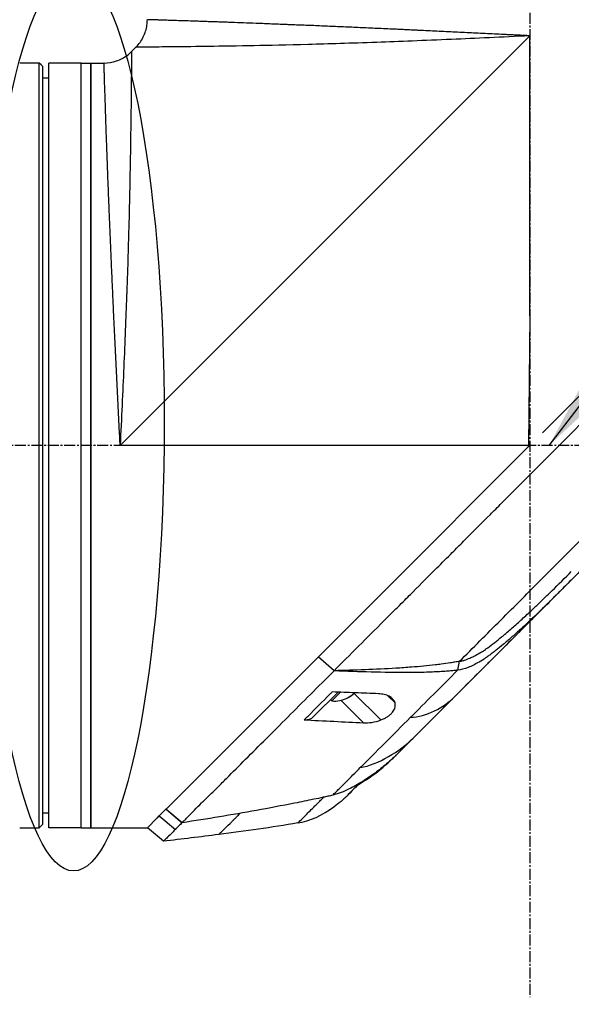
# Model space of a CAD drawing. Header units: millimetres. Extents: x 0 to 4378, y 0 to 2376.
# Tile 153 of 236: x 1565 to 1650, y 1183 to 1335. Entities that reach past the tile are written whole.
import ezdxf

# ---------------------------------------------------------------- set-up
doc = ezdxf.new("R2010")
doc.units = ezdxf.units.MM
doc.header["$LTSCALE"] = 0.2
doc.linetypes.add('CENTER2', pattern=[1.125, 0.75, -0.125, 0.125, -0.125])
doc.layers.add('02_Center Line', color=1, linetype='CENTER2')
doc.layers.add('13_After Rev.Num.', color=6, linetype='Continuous')
doc.styles.add('Rainbow-5.0 Style', font='malgunsl.ttf')
doc.dimstyles.new('Rainbow-5.0 Style', dxfattribs={"dimtxt": 4, "dimasz": 2.5, "dimexe": 1, "dimexo": 1, "dimgap": 1, "dimtad": 1, "dimdsep": 46, "dimtxsty": 'Rainbow-5.0 Style', "dimcen": 0, "dimclrd": 251, "dimclre": 251, "dimclrt": 7, "dimazin": 3, "dimtp": 0.1, "dimtm": 0.1, "dimtfac": 0.61, "dimtmove": 0, "dimatfit": 3, "dimfxl": 1, "dimlwd": -1, "dimlwe": -1, "dimarcsym": 1})

# ---------------------------------------------------------------- blocks, each defined once
blk = doc.blocks.new('A$C44151a85')
for p, q in [((-102.3, 609.7), (-39.1, 672.9)), ((-42.18, 672.75), (-42.18, 672.75)), ((-40.6, 672.83), (-40.6, 672.83)), ((-39.1, 629.7), (-39.1, 672.9)), ((-100.54, 670.46), (-99.86, 671.14)), ((-114.8, 668.7), (-117.3, 668.7)), ((-114.5, 668.4), (-114.8, 668.7)), ((-114.8, 550.7), (-114.8, 668.7)), ((-113.3, 550.7), (-113.3, 668.7)), ((-108.3, 668.7), (-113.3, 668.7)), ((-108.3, 550.7), (-108.3, 668.7)), ((-108.3, 550.7), (-108.3, 668.7)), ((-108.3, 668.7), (-106.8, 668.7)), ((-106.8, 668.7), (-106.8, 550.7)), ((-106.8, 668.7), (-104.79, 668.7)), ((-106.8, 550.7), (-106.8, 668.7)), ((-114.5, 668.4), (-114.5, 668.4)), ((-114.3, 668.2), (-114.5, 668.4)), ((-114.3, 668.2), (-114.3, 551.2)), ((-114.3, 666.4), (-113.3, 666.41)), ((-37.14, 611.66), (-6.5, 642.3)), ((-39.1, 629.7), (-39.27, 609.7)), ((-39.27, 609.7), (-102.3, 609.7)), ((-61.77, 587.03), (-39.28, 609.52)), ((-39.28, 609.52), (-39.1, 609.7)), ((-39.28, 609.53), (-39.1, 609.7)), ((-39.28, 609.53), (-39.27, 609.7)), ((-39.28, 609.52), (-39.28, 609.53)), ((-25.52, 596.11), (-59.72, 561.9)), ((-69.09, 579.71), (-61.77, 587.03)), ((-88.51, 560.29), (-69.09, 579.71)), ((-69.29, 574.92), (-71.72, 577.08)), ((-71.71, 577.09), (-69.28, 574.94)), ((-50.21, 575.02), (-49.93, 576.39)), ((-69.29, 574.92), (-69.28, 574.94)), ((-68.59, 575.64), (-68.59, 575.64)), ((-72.45, 567.87), (-68.68, 571.63)), ((-69.61, 570.28), (-68.27, 571.62)), ((-66.36, 571.33), (-66.35, 571.32)), ((-66.27, 571.54), (-62.07, 567.34)), ((-69.82, 570.49), (-69.61, 570.28)), ((-68.23, 570.38), (-64.75, 566.9)), ((-60.99, 571.09), (-59.88, 569.98)), ((-60.98, 560.7), (-61.01, 560.72)), ((-59.72, 561.9), (-59.72, 561.9)), ((-95.22, 553.58), (-88.51, 560.29)), ((-89.53, 554.73), (-89.53, 554.73)), ((-67.38, 555.53), (-67.38, 555.53)), ((-114.3, 553), (-113.3, 552.99)), ((-96.27, 552.53), (-95.23, 553.57)), ((-95.22, 553.58), (-95.23, 553.57)), ((-92.72, 551.49), (-95.23, 553.57)), ((-95.22, 553.58), (-92.71, 551.48)), ((-98.1, 550.7), (-96.62, 552.18)), ((-96.61, 552.19), (-96.27, 552.53)), ((-96.27, 552.53), (-93.78, 550.46)), ((-92.72, 551.49), (-92.72, 551.49)), ((-117.3, 550.7), (-114.8, 550.7)), ((-114.8, 550.7), (-114.5, 551)), ((-114.3, 551.2), (-114.5, 551)), ((-114.5, 551), (-114.5, 551)), ((-108.3, 550.7), (-113.3, 550.7)), ((-108.3, 550.7), (-106.8, 550.7)), ((-106.8, 550.7), (-98.1, 550.7)), ((-95.61, 548.63), (-98.1, 550.7))]:
    blk.add_line(p, q)
blk.add_arc((-69.24, 574.78), 4.52, 265.2393, 296.1148)
for centre, major_axis, ratio, start_param, end_param in [((-35.09, 611.38), (-2.1, 2.14), 0.047046, 2.123062, 2.123097), ((-16, 605.61), (62.48, 62.48), 0.000096, 1.878261, 1.948843), ((-20.21, 605), (60.21, 60.19), 0.000118, 2.092388, 2.238245), ((-69.27, 574.75), (3.19, -3.19), 0.991218, 5.966233, 6.202632), ((-69.2, 574.82), (3.19, -3.19), 0.991218, 5.955485, 6.202632), ((-69.49, 574.53), (3.19, -3.19), 0.132241, 0.080554, 0.242522), ((-70.25, 573.77), (3.03, -3.03), 0.132241, 6.237978, 6.367971), ((-74.57, 570), (2.12, -2.13), 0.723628, 5.609776, 6.285676), ((222.52, 844.18), (290.94, 290.97), 0.00001, 3.386633, 3.421381), ((-73.95, 581.13), (10.42, 25.63), 0.82656, 4.179952, 4.245343)]:
    blk.add_ellipse(centre, major_axis=major_axis, ratio=ratio, start_param=start_param, end_param=end_param)
for points, knots in [([(-99.86, 671.14), (-99.4, 671.6), (-99.01, 672.14), (-98.44, 673.29), (-98.25, 673.92), (-98.12, 674.83), (-98.1, 675.11), (-98.1, 675.39)], [0, 0, 0, 0, 0.1945418, 0.1945418, 0.385603, 0.385603, 0.4694914, 0.4694914, 0.4694914, 0.4694914]), ([(-39.1, 672.9), (-39.11, 672.9), (-39.14, 672.9), (-39.21, 672.91), (-39.31, 672.91), (-39.46, 672.92), (-39.65, 672.93), (-39.89, 672.94), (-40.19, 672.95), (-40.68, 672.98), (-41.28, 673.01), (-42.01, 673.04), (-42.73, 673.08), (-43.69, 673.13), (-44.89, 673.19), (-46.32, 673.26), (-47.75, 673.33), (-49.17, 673.4), (-51.06, 673.49), (-52.94, 673.58), (-54.8, 673.67), (-55.96, 673.72), (-56.88, 673.77), (-57.57, 673.8), (-58.26, 673.83), (-58.95, 673.87), (-59.64, 673.9), (-60.55, 673.94), (-61.67, 673.99), (-63, 674.05), (-64.75, 674.13), (-66.9, 674.22), (-68.98, 674.31), (-70.62, 674.38), (-71.83, 674.44), (-73.02, 674.49), (-74.2, 674.53), (-75.17, 674.57), (-75.93, 674.6), (-76.69, 674.63), (-77.62, 674.67), (-78.7, 674.71), (-79.76, 674.75), (-81.14, 674.81), (-82.8, 674.87), (-84.37, 674.93), (-85.57, 674.97), (-86.45, 675), (-87.3, 675.03), (-88.12, 675.06), (-88.78, 675.08), (-89.3, 675.1), (-89.81, 675.12), (-90.42, 675.14), (-91.35, 675.17), (-92.44, 675.21), (-93.61, 675.24), (-94.65, 675.28), (-95.41, 675.3), (-95.95, 675.32), (-96.26, 675.33), (-96.49, 675.34), (-96.65, 675.34), (-96.81, 675.35), (-97.01, 675.35), (-97.23, 675.36), (-97.54, 675.37), (-97.78, 675.38), (-97.94, 675.38), (-98.03, 675.38), (-98.08, 675.38), (-98.1, 675.39), (-98.1, 675.39), (-98.1, 675.39), (-98.1, 675.39)], [-0.0000644, -0.0000644, -0.0000644, -0.0000644, -0.0000148, 0.0000348, 0.000134, 0.0003324, 0.0005308, 0.0007292, 0.001126, 0.0015228, 0.0023163, 0.0031099, 0.0039035, 0.0046971, 0.0062842, 0.0078714, 0.0094585, 0.0110457, 0.0126328, 0.0158071, 0.0173942, 0.0189814, 0.019775, 0.0205685, 0.0213621, 0.0221557, 0.0229493, 0.0237428, 0.02533, 0.0269171, 0.0285043, 0.0316786, 0.0348529, 0.03644, 0.0380272, 0.0396143, 0.0412015, 0.0427886, 0.0435822, 0.0443758, 0.0459629, 0.04755, 0.0491372, 0.0507243, 0.0538986, 0.0570729, 0.0586601, 0.0602472, 0.0618344, 0.0634215, 0.0650087, 0.0658022, 0.0665958, 0.068183, 0.0697701, 0.0729444, 0.0761187, 0.079293, 0.0824673, 0.0840544, 0.0856416, 0.0864352, 0.0872287, 0.0880223, 0.0888159, 0.090403, 0.0919902, 0.0951645, 0.0967516, 0.0983388, 0.0999259, 0.1007195, 0.1015131, 0.1015159, 0.1015159, 0.1015159, 0.1015159]), ([(-39.1, 672.9), (-43.37, 672.69), (-47.41, 672.51), (-51.17, 672.34), (-55.38, 672.16), (-59.23, 672.01), (-62.69, 671.89), (-66.71, 671.74), (-70.2, 671.64), (-73.22, 671.56), (-76.57, 671.47), (-79.33, 671.41), (-81.61, 671.37), (-81.87, 671.37), (-82.12, 671.36), (-82.36, 671.36), (-85.21, 671.3), (-87.47, 671.27), (-89.29, 671.25), (-89.47, 671.25), (-89.64, 671.24), (-89.82, 671.24), (-92.04, 671.21), (-93.74, 671.19), (-95.06, 671.18), (-95.15, 671.18), (-95.24, 671.18), (-95.33, 671.18), (-95.99, 671.17), (-96.59, 671.17), (-97.13, 671.16), (-97.48, 671.16), (-98.07, 671.16), (-98.64, 671.15), (-98.67, 671.15), (-98.69, 671.15), (-98.72, 671.15), (-99.19, 671.15), (-99.42, 671.15), (-99.55, 671.14), (-99.77, 671.14), (-99.86, 671.14), (-99.86, 671.14), (-99.86, 671.14), (-99.86, 671.14), (-99.86, 671.14)], [0, 0, 0, 0, 0.0513847, 0.0513847, 0.0513847, 0.1089687, 0.1089687, 0.1089687, 0.1757473, 0.1757473, 0.1757473, 0.25, 0.25, 0.25, 0.2549863, 0.2549863, 0.2549863, 0.3125, 0.3125, 0.3125, 0.3170092, 0.3170092, 0.3170092, 0.375, 0.375, 0.375, 0.3786541, 0.3786541, 0.3786541, 0.40625, 0.40625, 0.40625, 0.4375, 0.4375, 0.4375, 0.4390424, 0.4390424, 0.4390424, 0.46875, 0.46875, 0.46875, 0.5, 0.5, 0.5, 0.5000148, 0.5000148, 0.5000148, 0.5000148]), ([(-104.79, 668.7), (-104.14, 668.7), (-103.48, 668.81), (-102.26, 669.22), (-101.68, 669.52), (-100.95, 670.08), (-100.74, 670.26), (-100.54, 670.46)], [0, 0, 0, 0, 0.1945418, 0.1945418, 0.385603, 0.385603, 0.4694914, 0.4694914, 0.4694914, 0.4694914]), ([(-100.54, 670.46), (-100.54, 670.46), (-100.54, 670.37), (-100.54, 670.16), (-100.55, 670.02), (-100.55, 669.79), (-100.55, 669.32), (-100.55, 669.3), (-100.55, 669.28), (-100.55, 669.27), (-100.56, 668.69), (-100.56, 668.1), (-100.56, 667.79), (-100.57, 667.23), (-100.57, 666.61), (-100.58, 665.93), (-100.58, 665.87), (-100.58, 665.81), (-100.58, 665.76), (-100.59, 664.42), (-100.61, 662.68), (-100.64, 660.42), (-100.64, 660.3), (-100.64, 660.18), (-100.65, 660.06), (-100.67, 658.22), (-100.7, 655.9), (-100.76, 652.96), (-100.76, 652.8), (-100.76, 652.63), (-100.77, 652.46), (-100.81, 650.15), (-100.87, 647.32), (-100.96, 643.82), (-101.03, 640.82), (-101.14, 637.32), (-101.28, 633.3), (-101.29, 633.1), (-101.3, 632.91), (-101.3, 632.71), (-101.42, 629.37), (-101.57, 625.72), (-101.74, 621.77), (-101.9, 617.99), (-102.09, 613.94), (-102.3, 609.7)], [0.5000431, 0.5000431, 0.5000431, 0.5000431, 0.53125, 0.53125, 0.53125, 0.5614637, 0.5614637, 0.5614637, 0.5625, 0.5625, 0.5625, 0.59375, 0.59375, 0.59375, 0.6225557, 0.6225557, 0.6225557, 0.625, 0.625, 0.625, 0.6844623, 0.6844623, 0.6844623, 0.6875, 0.6875, 0.6875, 0.7466289, 0.7466289, 0.7466289, 0.75, 0.75, 0.75, 0.8157706, 0.8157706, 0.8157706, 0.8722986, 0.8722986, 0.8722986, 0.875, 0.875, 0.875, 0.9388377, 0.9388377, 0.9388377, 1, 1, 1, 1]), ([(-117.3, 668.7), (-117.36, 668.7), (-117.41, 668.7), (-117.47, 668.7), (-117.52, 668.7), (-117.57, 668.7), (-117.61, 668.7), (-117.66, 668.7), (-117.69, 668.7), (-117.72, 668.7), (-117.75, 668.7), (-117.78, 668.7), (-117.79, 668.7), (-117.8, 668.7), (-117.8, 668.7), (-117.8, 668.7), (-117.8, 668.7), (-117.8, 668.7), (-117.8, 668.7)], [0, 0, 0, 0, 0.1074676, 0.1074676, 0.1074676, 0.2149351, 0.2149351, 0.2149351, 0.3224051, 0.3224051, 0.3224051, 0.4298767, 0.4298767, 0.4298767, 0.5, 0.5, 0.5, 0.5001155, 0.5001155, 0.5001155, 0.5001155]), ([(-102.3, 609.7), (-102.31, 609.82), (-102.31, 609.94), (-102.32, 610.06), (-102.32, 610.19), (-102.33, 610.31), (-102.34, 610.43), (-102.35, 610.67), (-102.36, 610.91), (-102.37, 611.16), (-102.39, 611.64), (-102.42, 612.12), (-102.44, 612.61), (-102.47, 613.09), (-102.49, 613.57), (-102.51, 614.05), (-102.54, 614.53), (-102.56, 615.01), (-102.59, 615.49), (-102.63, 616.45), (-102.68, 617.4), (-102.73, 618.35), (-102.78, 619.3), (-102.82, 620.24), (-102.87, 621.19), (-102.91, 622.13), (-102.96, 623.06), (-103, 624), (-103.05, 624.93), (-103.09, 625.86), (-103.14, 626.79), (-103.16, 627.25), (-103.18, 627.71), (-103.2, 628.17), (-103.22, 628.63), (-103.24, 629.09), (-103.27, 629.55), (-103.31, 630.47), (-103.35, 631.37), (-103.39, 632.26), (-103.43, 633.16), (-103.47, 634.04), (-103.51, 634.91), (-103.55, 635.78), (-103.59, 636.64), (-103.62, 637.48), (-103.66, 638.33), (-103.7, 639.16), (-103.73, 639.99), (-103.77, 640.81), (-103.8, 641.63), (-103.84, 642.43), (-103.87, 643.23), (-103.9, 644.02), (-103.93, 644.8), (-103.95, 645.19), (-103.96, 645.57), (-103.98, 645.95), (-104, 646.34), (-104.01, 646.72), (-104.03, 647.09), (-104.06, 647.85), (-104.08, 648.58), (-104.11, 649.3), (-104.14, 650.01), (-104.17, 650.71), (-104.19, 651.39), (-104.22, 652.07), (-104.24, 652.74), (-104.27, 653.38), (-104.29, 654.03), (-104.31, 654.65), (-104.34, 655.26), (-104.36, 655.88), (-104.38, 656.47), (-104.4, 657.04), (-104.42, 657.62), (-104.44, 658.18), (-104.46, 658.72), (-104.47, 658.99), (-104.48, 659.25), (-104.49, 659.51), (-104.5, 659.77), (-104.5, 660.03), (-104.51, 660.28), (-104.53, 660.78), (-104.55, 661.26), (-104.56, 661.71), (-104.58, 662.17), (-104.59, 662.6), (-104.6, 663.01), (-104.62, 663.43), (-104.63, 663.82), (-104.64, 664.18), (-104.65, 664.55), (-104.67, 664.9), (-104.68, 665.22), (-104.69, 665.55), (-104.7, 665.85), (-104.71, 666.13), (-104.71, 666.42), (-104.72, 666.68), (-104.73, 666.91), (-104.74, 667.15), (-104.74, 667.36), (-104.75, 667.56), (-104.76, 667.75), (-104.76, 667.91), (-104.77, 668.06), (-104.77, 668.2), (-104.77, 668.32), (-104.78, 668.41), (-104.78, 668.51), (-104.78, 668.58), (-104.78, 668.63), (-104.78, 668.65), (-104.78, 668.67), (-104.78, 668.68), (-104.79, 668.69), (-104.79, 668.7), (-104.79, 668.7), (-104.79, 668.7), (-104.79, 668.7), (-104.79, 668.7)], [-0.00006369, -0.00006369, -0.00006369, -0.00006369, 0.00029651, 0.00029651, 0.00029651, 0.00065671, 0.00065671, 0.00065671, 0.00137712, 0.00137712, 0.00137712, 0.00281792, 0.00281792, 0.00281792, 0.00425873, 0.00425873, 0.00425873, 0.00569954, 0.00569954, 0.00569954, 0.00858115, 0.00858115, 0.00858115, 0.01146277, 0.01146277, 0.01146277, 0.01434438, 0.01434438, 0.01434438, 0.017226, 0.017226, 0.017226, 0.0186668, 0.0186668, 0.0186668, 0.02010761, 0.02010761, 0.02010761, 0.02298922, 0.02298922, 0.02298922, 0.02587084, 0.02587084, 0.02587084, 0.02875245, 0.02875245, 0.02875245, 0.03163407, 0.03163407, 0.03163407, 0.03451568, 0.03451568, 0.03451568, 0.0373973, 0.0373973, 0.0373973, 0.0388381, 0.0388381, 0.0388381, 0.04027891, 0.04027891, 0.04027891, 0.04316053, 0.04316053, 0.04316053, 0.04604214, 0.04604214, 0.04604214, 0.04892569, 0.04892569, 0.04892569, 0.05180537, 0.05180537, 0.05180537, 0.05468698, 0.05468698, 0.05468698, 0.0575686, 0.0575686, 0.0575686, 0.0590094, 0.0590094, 0.0590094, 0.06045021, 0.06045021, 0.06045021, 0.06333183, 0.06333183, 0.06333183, 0.06621344, 0.06621344, 0.06621344, 0.06909505, 0.06909505, 0.06909505, 0.07197667, 0.07197667, 0.07197667, 0.07485819, 0.07485819, 0.07485819, 0.0777399, 0.0777399, 0.0777399, 0.08062151, 0.08062151, 0.08062151, 0.08350313, 0.08350313, 0.08350313, 0.08638474, 0.08638474, 0.08638474, 0.08926636, 0.08926636, 0.08926636, 0.09070485, 0.09070485, 0.09070485, 0.09214797, 0.09214797, 0.09214797, 0.09214861, 0.09214861, 0.09214861, 0.09214861]), ([(-69.28, 574.94), (-68.12, 576.11), (-66.84, 577.39), (-65.45, 578.78), (-64.33, 579.91), (-63.02, 581.21), (-61.51, 582.72), (-61.33, 582.9), (-60.95, 583.28), (-60.36, 583.87), (-60.11, 584.11), (-59.83, 584.4), (-59.51, 584.71), (-58.69, 585.54), (-58.01, 586.21), (-57.5, 586.72), (-56.43, 587.78), (-55.08, 589.14), (-53.43, 590.79), (-52.63, 591.59), (-51.83, 592.39), (-51.04, 593.18), (-50.46, 593.76), (-49.89, 594.34), (-49.31, 594.91), (-47.94, 596.29), (-46.55, 597.68), (-45.17, 599.06), (-44.67, 599.57), (-44.07, 600.16), (-43.38, 600.85), (-42.57, 601.67), (-41.95, 602.28), (-41.54, 602.7), (-41.28, 602.96), (-41.1, 603.14), (-41, 603.24), (-40.3, 603.93), (-39.61, 604.63), (-38.91, 605.33), (-37.98, 606.27), (-37.28, 606.96), (-36.82, 607.42), (-36.8, 607.44), (-36.78, 607.47), (-36.76, 607.49), (-35.39, 608.86), (-34.02, 610.22), (-32.64, 611.6), (-32.41, 611.83), (-32.19, 612.05), (-31.97, 612.28), (-30.68, 613.56), (-29.51, 614.74), (-28.47, 615.77), (-28.19, 616.05), (-27.73, 616.51), (-27.07, 617.17), (-26.86, 617.38), (-26.63, 617.6), (-26.39, 617.85), (-25.52, 618.71), (-24.83, 619.4), (-24.32, 619.92), (-22.79, 621.44), (-21.42, 622.81), (-20.2, 624.03), (-19.46, 624.76), (-18.67, 625.55), (-17.83, 626.39), (-17.28, 626.94), (-16.71, 627.51), (-16.13, 628.1), (-15.45, 628.77), (-14.78, 629.45), (-14.11, 630.11), (-13.44, 630.78), (-12.78, 631.45), (-12.12, 632.11), (-11.72, 632.51), (-11.33, 632.9), (-10.97, 633.27), (-9.89, 634.34), (-8.97, 635.27), (-8.18, 636.05), (-6.95, 637.29), (-5.66, 638.57), (-4.35, 639.89)], [-1, -1, -1, -1, -0.9375, -0.9375, -0.9375, -0.875, -0.875, -0.875, -0.8528979, -0.8528979, -0.8528979, -0.84375, -0.84375, -0.84375, -0.8125, -0.8125, -0.8125, -0.75, -0.75, -0.75, -0.7138981, -0.7138981, -0.7138981, -0.6875, -0.6875, -0.6875, -0.625, -0.625, -0.625, -0.5982143, -0.5982143, -0.5982143, -0.5763525, -0.5763525, -0.5763525, -0.5625, -0.5625, -0.5625, -0.53125, -0.53125, -0.53125, -0.5, -0.5, -0.5, -0.4990096, -0.4990096, -0.4990096, -0.4375, -0.4375, -0.4375, -0.4283694, -0.4283694, -0.4283694, -0.375, -0.375, -0.375, -0.3512462, -0.3512462, -0.3512462, -0.34375, -0.34375, -0.34375, -0.3125, -0.3125, -0.3125, -0.25, -0.25, -0.25, -0.2121786, -0.2121786, -0.2121786, -0.1875, -0.1875, -0.1875, -0.15625, -0.15625, -0.15625, -0.125, -0.125, -0.125, -0.1091039, -0.1091039, -0.1091039, -0.0625, -0.0625, -0.0625, 0, 0, 0, 0]), ([(-49.93, 576.39), (-47.84, 578.48), (-45.72, 580.6), (-43.57, 582.75), (-41.42, 584.9), (-39.25, 587.07), (-37.06, 589.26), (-34.87, 591.45), (-32.67, 593.65), (-30.46, 595.86), (-29.36, 596.96), (-28.26, 598.06), (-27.15, 599.17), (-26.04, 600.28), (-24.92, 601.4), (-23.84, 602.48), (-22.76, 603.56), (-21.72, 604.6), (-20.67, 605.64), (-18.68, 607.64), (-16.67, 609.65), (-14.7, 611.62), (-13.19, 613.13), (-11.69, 614.63), (-10.2, 616.12), (-8.72, 617.6), (-7.25, 619.07), (-5.8, 620.52)], [0, 0, 0, 0, 0.1448174, 0.1448174, 0.1448174, 0.2896349, 0.2896349, 0.2896349, 0.4344523, 0.4344523, 0.4344523, 0.506861, 0.506861, 0.506861, 0.5792697, 0.5792697, 0.5792697, 0.6516784, 0.6516784, 0.6516784, 0.7896349, 0.7896349, 0.7896349, 0.8948175, 0.8948175, 0.8948175, 1, 1, 1, 1]), ([(-25.52, 596.11), (-27.08, 594.54), (-28.65, 592.97), (-30.61, 591.02), (-31, 590.62), (-32.02, 589.6), (-32.57, 589.05), (-33.45, 588.18), (-33.74, 587.88), (-34.19, 587.43), (-34.33, 587.29), (-34.62, 587), (-34.77, 586.86), (-34.91, 586.71)], [-1.142804, -1.142804, -1.142804, -1.142804, -0.592912, -0.592912, -0.45543, -0.45543, -0.23364, -0.23364, -0.121763, -0.121763, -0.062324, -0.062324, -0.00003, -0.00003, -0.00003, -0.00003]), ([(-49.93, 576.39), (-49.84, 576.41), (-49.74, 576.42), (-49.56, 576.46), (-49.46, 576.49), (-49.3, 576.53), (-49.23, 576.55), (-48.88, 576.66), (-48.6, 576.77), (-48.11, 576.98), (-47.9, 577.07), (-47.4, 577.33), (-47.1, 577.5), (-46.72, 577.73), (-46.63, 577.78), (-46.34, 577.96), (-46.14, 578.1), (-45.82, 578.32), (-45.7, 578.4), (-44.86, 579), (-44.14, 579.57), (-43.21, 580.34), (-43, 580.52), (-42.26, 581.14), (-41.75, 581.59), (-40.72, 582.5), (-40.22, 582.96), (-39.19, 583.9), (-38.67, 584.39), (-37.95, 585.07), (-37.75, 585.27), (-37.37, 585.63), (-37.18, 585.81), (-36.57, 586.39), (-36.24, 586.72), (-35.89, 587.06), (-35.77, 587.18), (-34.73, 588.19), (-33.56, 589.36), (-32.68, 590.24)], [-1.416337, -1.416337, -1.416337, -1.416337, -1.398932, -1.398932, -1.380652, -1.380652, -1.367794, -1.367794, -1.313038, -1.313038, -1.272781, -1.272781, -1.213268, -1.213268, -1.196077, -1.196077, -1.154545, -1.154545, -1.130465, -1.130465, -0.980623, -0.980623, -0.935487, -0.935487, -0.825371, -0.825371, -0.71547, -0.71547, -0.6014, -0.6014, -0.556109, -0.556109, -0.516092, -0.516092, -0.424444, -0.424444, -0.373187, -0.373187, 0, 0, 0, 0]), ([(-50.72, 570.9), (-48.23, 573.4), (-45.64, 575.99), (-42.99, 578.63), (-40.35, 581.28), (-37.64, 583.98), (-34.91, 586.71)], [0, 0, 0, 0, 0.5000002, 0.5000002, 0.5000002, 0.9999991, 0.9999991, 0.9999991, 0.9999991]), ([(-34.91, 586.71), (-36.57, 585.05), (-38.25, 583.41), (-40.2, 581.62), (-40.43, 581.41), (-41.08, 580.82), (-41.51, 580.44), (-42.16, 579.87), (-42.36, 579.69), (-42.78, 579.33), (-42.99, 579.15), (-43.56, 578.68), (-43.91, 578.4), (-44.48, 577.95), (-44.69, 577.79), (-45.06, 577.51), (-45.22, 577.39), (-45.56, 577.15), (-45.73, 577.03), (-46.23, 576.69), (-46.57, 576.47), (-47.48, 575.94), (-48.04, 575.65), (-49.14, 575.24), (-49.77, 575.08), (-50.21, 575.02)], [0, 0, 0, 0, 0.704884, 0.704884, 0.798881, 0.798881, 0.96881, 0.96881, 1.049234, 1.049234, 1.129494, 1.129494, 1.263271, 1.263271, 1.33961, 1.33961, 1.39992, 1.39992, 1.461242, 1.461242, 1.58275, 1.58275, 1.779675, 1.779675, 1.957146, 1.957146, 1.957146, 1.957146]), ([(-49.93, 576.39), (-50.16, 576.35), (-50.4, 576.31), (-50.86, 576.23), (-51.08, 576.19), (-51.8, 576.07), (-52.27, 576), (-53.05, 575.9), (-53.35, 575.86), (-54.89, 575.68), (-56.11, 575.57), (-58.13, 575.43), (-58.93, 575.37), (-62.89, 575.13), (-66.13, 575.02), (-69.28, 574.94)], [-2.328232, -2.328232, -2.328232, -2.328232, -2.236921, -2.236921, -2.146631, -2.146631, -1.979175, -1.979175, -1.86867, -1.86867, -1.427637, -1.427637, -1.135586, -1.135586, -0.000019, -0.000019, -0.000019, -0.000019]), ([(-92.71, 551.48), (-92.64, 551.55), (-92.57, 551.63), (-92.51, 551.71), (-92.47, 551.74), (-92.44, 551.78), (-92.4, 551.82), (-92.37, 551.86), (-92.33, 551.89), (-92.29, 551.93), (-92.14, 552.09), (-91.99, 552.24), (-91.83, 552.41), (-91.52, 552.73), (-91.19, 553.08), (-90.84, 553.44), (-90.49, 553.8), (-90.11, 554.17), (-89.72, 554.55), (-89.33, 554.93), (-88.92, 555.32), (-88.5, 555.72), (-88.29, 555.93), (-88.07, 556.14), (-87.86, 556.35), (-87.75, 556.45), (-87.64, 556.56), (-87.53, 556.67), (-87.42, 556.78), (-87.31, 556.89), (-87.2, 557), (-86.76, 557.45), (-86.31, 557.9), (-85.85, 558.37), (-84.92, 559.3), (-83.94, 560.28), (-82.93, 561.29), (-80.9, 563.32), (-78.72, 565.5), (-76.43, 567.79), (-75.29, 568.93), (-74.12, 570.1), (-72.93, 571.29), (-71.74, 572.48), (-70.53, 573.7), (-69.29, 574.92)], [0, 0, 0, 0, 0.015625, 0.015625, 0.015625, 0.023438, 0.023438, 0.023438, 0.03125, 0.03125, 0.03125, 0.0625, 0.0625, 0.0625, 0.125, 0.125, 0.125, 0.1875, 0.1875, 0.1875, 0.25, 0.25, 0.25, 0.28125, 0.28125, 0.28125, 0.296875, 0.296875, 0.296875, 0.3125, 0.3125, 0.3125, 0.375, 0.375, 0.375, 0.5, 0.5, 0.5, 0.75, 0.75, 0.75, 0.875, 0.875, 0.875, 1, 1, 1, 1]), ([(-50.21, 575.02), (-50.3, 575.01), (-50.47, 574.99), (-50.53, 574.98), (-50.54, 574.98), (-50.7, 574.96), (-50.82, 574.95), (-50.97, 574.94), (-51.01, 574.93), (-51.13, 574.92), (-51.23, 574.91), (-51.44, 574.9), (-51.56, 574.89), (-51.85, 574.86), (-52.01, 574.85), (-52.27, 574.83), (-52.36, 574.83), (-53.2, 574.77), (-53.93, 574.74), (-55.15, 574.7), (-55.63, 574.68), (-56.67, 574.67), (-57.25, 574.66), (-59.7, 574.65), (-61.68, 574.68), (-65.44, 574.77), (-67.34, 574.84), (-69.29, 574.92)], [-2.292528, -2.292528, -2.292528, -2.292528, -2.286102, -2.286102, -2.268778, -2.268778, -2.21392, -2.21392, -2.200352, -2.200352, -2.166284, -2.166284, -2.122718, -2.122718, -2.066862, -2.066862, -2.035032, -2.035032, -1.780722, -1.780722, -1.611184, -1.611184, -1.416336, -1.416336, -0.709611, -0.709611, -0.000052, -0.000052, -0.000052, -0.000052]), ([(-73.88, 567.37), (-73.69, 567.56), (-73.49, 567.76), (-73.3, 567.95), (-72.2, 569.05), (-71.07, 570.18), (-69.93, 571.32), (-69.81, 571.44), (-69.7, 571.55), (-69.58, 571.67)], [0, 0, 0, 0, 0.000971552, 0.000971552, 0.000971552, 0.006478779, 0.006478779, 0.006478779, 0.007034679, 0.007034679, 0.007034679, 0.007034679]), ([(-62.44, 571.39), (-63.64, 571.43), (-64.81, 571.48), (-67.18, 571.57), (-68.4, 571.62), (-69.58, 571.67)], [0.000001, 0.000001, 0.000001, 0.000001, 0.4349359, 0.4349359, 0.8581097, 0.8581097, 0.8581097, 0.8581097]), ([(-59.88, 569.98), (-59.94, 570.19), (-60.05, 570.38), (-60.35, 570.72), (-60.54, 570.87), (-61, 571.11), (-61.25, 571.2), (-61.81, 571.33), (-62.12, 571.38), (-62.44, 571.39)], [-0.4713906, -0.4713906, -0.4713906, -0.4713906, -0.3552717, -0.3552717, -0.2348479, -0.2348479, -0.1171972, -0.1171972, 0, 0, 0, 0]), ([(-62.07, 567.34), (-61.88, 567.41), (-61.7, 567.49), (-61.36, 567.66), (-61.21, 567.75), (-60.91, 567.95), (-60.77, 568.05), (-60.5, 568.29), (-60.38, 568.41), (-60.11, 568.75), (-59.99, 568.95), (-59.87, 569.31), (-59.84, 569.46), (-59.83, 569.73), (-59.85, 569.86), (-59.88, 569.98)], [0.000001, 0.000001, 0.000001, 0.000001, 0.0601566, 0.0601566, 0.1139936, 0.1139936, 0.1696633, 0.1696633, 0.2316702, 0.2316702, 0.3255714, 0.3255714, 0.3976261, 0.3976261, 0.463731, 0.463731, 0.463731, 0.463731]), ([(-57.1, 564.52), (-56.1, 565.52), (-55.06, 566.56), (-53.99, 567.63), (-52.93, 568.7), (-51.83, 569.79), (-50.72, 570.9)], [0, 0, 0, 0, 0.5, 0.5, 0.5, 1, 1, 1, 1]), ([(-73.88, 567.37), (-72.6, 567.3), (-70.8, 567.21), (-67.73, 567.05), (-66.27, 566.98), (-64.75, 566.9)], [0.000001, 0.000001, 0.000001, 0.000001, 0.4628328, 0.4628328, 0.9589294, 0.9589294, 0.9589294, 0.9589294]), ([(-65.24, 559.99), (-64.06, 561.17), (-62.8, 562.43), (-61.5, 563.73), (-60.2, 565.02), (-58.86, 566.37), (-57.48, 567.75)], [-1, -1, -1, -1, -0.5, -0.5, -0.5, 0, 0, 0, 0]), ([(-64.75, 566.9), (-64.35, 566.88), (-63.91, 566.9), (-62.96, 567.05), (-62.49, 567.17), (-62.07, 567.34)], [-0.2620253, -0.2620253, -0.2620253, -0.2620253, -0.1363366, -0.1363366, 0, 0, 0, 0]), ([(-65.56, 557.36), (-65.14, 557.6), (-64.72, 557.86), (-64.31, 558.13), (-63.14, 558.9), (-62.03, 559.76), (-60.98, 560.7)], [-0.5706772, -0.5706772, -0.5706772, -0.5706772, -0.4232454, -0.4232454, -0.4232454, 0, 0, 0, 0]), ([(-61, 560.73), (-61.28, 560.49), (-61.57, 560.25), (-62.15, 559.78), (-62.44, 559.55), (-63.04, 559.1), (-63.35, 558.88), (-63.96, 558.46), (-64.27, 558.25), (-64.58, 558.05)], [-0.4459231, -0.4459231, -0.4459231, -0.4459231, -0.3352187, -0.3352187, -0.2236271, -0.2236271, -0.1112915, -0.1112915, -0.0000001, -0.0000001, -0.0000001, -0.0000001]), ([(-59.73, 561.9), (-59.93, 561.69), (-60.14, 561.5), (-60.57, 561.11), (-60.78, 560.92), (-61, 560.73)], [-0.1726595, -0.1726595, -0.1726595, -0.1726595, -0.0863353, -0.0863353, 0, 0, 0, 0]), ([(-69.49, 555.74), (-69.33, 555.9), (-69.17, 556.06), (-69.01, 556.22), (-68.84, 556.39), (-68.68, 556.55), (-68.51, 556.72), (-68.17, 557.06), (-67.83, 557.4), (-67.47, 557.76), (-66.76, 558.47), (-66.01, 559.22), (-65.24, 559.99)], [-1, -1, -1, -1, -0.875, -0.875, -0.875, -0.75, -0.75, -0.75, -0.5, -0.5, -0.5, 0, 0, 0, 0]), ([(-64.58, 558.05), (-65.36, 557.55), (-66.06, 557.15), (-66.68, 556.84), (-66.77, 556.79), (-66.86, 556.75), (-66.95, 556.7), (-67.37, 556.5), (-67.79, 556.31), (-68.2, 556.15), (-68.59, 556), (-69.03, 555.86), (-69.49, 555.74)], [-1, -1, -1, -1, -0.5653341, -0.5653341, -0.5653341, -0.5, -0.5, -0.5, -0.25, -0.25, -0.25, 0, 0, 0, 0]), ([(-65.33, 557.58), (-65.77, 557.14), (-66.16, 556.76), (-66.98, 555.94), (-67.3, 555.61), (-67.37, 555.55)], [0.8183013, 0.8183013, 0.8183013, 0.8183013, 1.1911256, 1.1911256, 1.7900605, 1.7900605, 1.7900605, 1.7900605]), ([(-66.51, 556.41), (-66.61, 556.31), (-66.7, 556.21), (-66.79, 556.13), (-66.96, 555.96), (-67.1, 555.82), (-67.18, 555.73)], [0, 0, 0, 0, 0.336695, 0.336695, 0.336695, 1, 1, 1, 1]), ([(-69.49, 555.74), (-69.62, 555.71), (-69.74, 555.68), (-69.86, 555.65), (-69.98, 555.62), (-70.1, 555.6), (-70.23, 555.57), (-70.47, 555.51), (-70.71, 555.46), (-70.96, 555.41), (-71.45, 555.3), (-71.94, 555.2), (-72.43, 555.1), (-73.41, 554.9), (-74.39, 554.7), (-75.37, 554.5), (-77.34, 554.11), (-79.31, 553.74), (-81.28, 553.38), (-85.08, 552.7), (-88.89, 552.08), (-92.71, 551.48)], [0, 0, 0, 0, 0.015912, 0.015912, 0.015912, 0.031824, 0.031824, 0.031824, 0.0636481, 0.0636481, 0.0636481, 0.1272961, 0.1272961, 0.1272961, 0.2545922, 0.2545922, 0.2545922, 0.5091845, 0.5091845, 0.5091845, 1, 1, 1, 1]), ([(-74.87, 551.45), (-74.87, 551.45), (-74.86, 551.46), (-74.85, 551.47), (-74.84, 551.48), (-74.82, 551.5), (-74.79, 551.53), (-74.74, 551.58), (-74.66, 551.66), (-74.55, 551.77), (-74.34, 551.98), (-74.03, 552.29), (-73.64, 552.68), (-73.25, 553.07), (-72.77, 553.55), (-72.23, 554.09), (-72.16, 554.16), (-72.09, 554.23), (-72.02, 554.3), (-71.99, 554.33), (-71.95, 554.37), (-71.92, 554.4), (-71.88, 554.44), (-71.85, 554.47), (-71.81, 554.51), (-71.67, 554.65), (-71.52, 554.8), (-71.37, 554.95), (-71.21, 555.11), (-71.06, 555.26), (-70.9, 555.42)], [0, 0, 0, 0, 0.0488509, 0.0488509, 0.0488509, 0.1122608, 0.1122608, 0.1122608, 0.2390807, 0.2390807, 0.2390807, 0.4927204, 0.4927204, 0.4927204, 0.7463601, 0.7463601, 0.7463601, 0.7780651, 0.7780651, 0.7780651, 0.7939176, 0.7939176, 0.7939176, 0.80977, 0.80977, 0.80977, 0.87318, 0.87318, 0.87318, 0.9363273, 0.9363273, 0.9363273, 0.9363273]), ([(-67.4, 555.52), (-67.4, 555.52), (-67.4, 555.52), (-67.4, 555.51), (-67.4, 555.51), (-67.41, 555.51), (-67.41, 555.5), (-67.42, 555.5), (-67.42, 555.49), (-67.43, 555.48), (-67.44, 555.48), (-67.45, 555.46), (-67.46, 555.46), (-67.49, 555.43), (-67.51, 555.41), (-67.58, 555.34), (-67.64, 555.29), (-67.86, 555.08), (-68.04, 554.92), (-68.56, 554.48), (-68.92, 554.2), (-69.28, 553.94)], [0, 0, 0, 0, 0.0037207, 0.0037207, 0.0062095, 0.0062095, 0.0083603, 0.0083603, 0.0107968, 0.0107968, 0.0129836, 0.0129836, 0.0165297, 0.0165297, 0.0242728, 0.0242728, 0.0474725, 0.0474725, 0.1170629, 0.1170629, 0.2528079, 0.2528079, 0.2528079, 0.2528079]), ([(-92.72, 551.49), (-92.92, 551.31), (-93.1, 551.13), (-93.28, 550.96), (-93.36, 550.87), (-93.45, 550.79), (-93.53, 550.71), (-93.57, 550.66), (-93.61, 550.62), (-93.65, 550.58), (-93.67, 550.56), (-93.7, 550.54), (-93.72, 550.52), (-93.74, 550.5), (-93.76, 550.48), (-93.78, 550.46)], [-1, -1, -1, -1, -0.5, -0.5, -0.5, -0.25, -0.25, -0.25, -0.125, -0.125, -0.125, -0.0625, -0.0625, -0.0625, 0, 0, 0, 0]), ([(-92.71, 551.48), (-92.71, 551.48), (-92.71, 551.48), (-92.72, 551.49), (-92.72, 551.49), (-92.72, 551.49)], [0.0000000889, 0.0000000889, 0.0000000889, 0.0000000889, 0.0002019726, 0.0002019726, 0.0002833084, 0.0002833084, 0.0002833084, 0.0002833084]), ([(-87.08, 549.67), (-87.08, 549.67), (-87.08, 549.67), (-87.06, 549.69), (-87.04, 549.71), (-86.98, 549.77), (-86.92, 549.83), (-86.68, 550.07), (-86.44, 550.3), (-85.83, 550.9), (-85.46, 551.27), (-84.97, 551.75), (-84.92, 551.81), (-84.84, 551.89), (-84.81, 551.92), (-84.75, 551.98), (-84.72, 552.01), (-84.57, 552.15), (-84.45, 552.27), (-84.15, 552.57), (-83.96, 552.75), (-83.77, 552.94)], [0.5009551, 0.5009551, 0.5009551, 0.5009551, 0.53125, 0.53125, 0.5624999, 0.5624999, 0.6249999, 0.6249999, 0.7499999, 0.7499999, 0.8749999, 0.8749999, 0.8906249, 0.8906249, 0.8984374, 0.8984374, 0.9062499, 0.9062499, 0.9374999, 0.9374999, 0.9830788, 0.9830788, 0.9830788, 0.9830788]), ([(-117.8, 550.7), (-117.8, 550.7), (-117.79, 550.7), (-117.77, 550.7), (-117.75, 550.7), (-117.73, 550.7), (-117.69, 550.7), (-117.66, 550.7), (-117.61, 550.7), (-117.57, 550.7), (-117.52, 550.7), (-117.46, 550.7), (-117.41, 550.7), (-117.37, 550.7), (-117.34, 550.7), (-117.3, 550.7)], [0.5001155, 0.5001155, 0.5001155, 0.5001155, 0.6074676, 0.6074676, 0.6074676, 0.7149351, 0.7149351, 0.7149351, 0.8224051, 0.8224051, 0.8224051, 0.9298767, 0.9298767, 0.9298767, 1, 1, 1, 1]), ([(-93.78, 550.46), (-93.86, 550.38), (-93.94, 550.3), (-94.02, 550.22), (-94.09, 550.14), (-94.17, 550.07), (-94.24, 550), (-94.38, 549.85), (-94.52, 549.72), (-94.64, 549.59), (-94.89, 549.35), (-95.09, 549.15), (-95.24, 549), (-95.39, 548.84), (-95.5, 548.74), (-95.56, 548.68), (-95.59, 548.65), (-95.6, 548.64), (-95.61, 548.63), (-95.61, 548.63), (-95.61, 548.63), (-95.61, 548.63)], [-1, -1, -1, -1, -0.9375, -0.9375, -0.9375, -0.875, -0.875, -0.875, -0.75, -0.75, -0.75, -0.5, -0.5, -0.5, -0.25, -0.25, -0.25, -0.125, -0.125, -0.125, -0.1093435, -0.1093435, -0.1093435, -0.1093435])]:
    blk.add_open_spline(points, degree=3, knots=knots)
for points in [[(-104.79, 668.7), (-104.79, 668.7), (-104.79, 668.7), (-104.79, 668.7)], [(-36.46, 585.14), (-35.64, 585.96), (-35.05, 586.57), (-34.92, 586.71)], [(-36.46, 585.14), (-38.58, 583.04), (-40.66, 580.97), (-42.74, 578.89)], [(-45.26, 576.37), (-45.41, 576.21), (-45.56, 576.06), (-45.71, 575.91)], [(-45.71, 575.91), (-45.71, 575.91), (-45.7, 575.92), (-45.7, 575.92)], [(-57.48, 567.75), (-55.08, 567.8), (-52.3, 569.32), (-50.72, 570.9)], [(-65.24, 559.99), (-62.51, 560.43), (-59.07, 562.55), (-57.1, 564.52)], [(-66.44, 556.48), (-66.46, 556.45), (-66.48, 556.43), (-66.51, 556.41)], [(-67.4, 555.52), (-67.39, 555.52), (-67.39, 555.53), (-67.38, 555.53)], [(-67.18, 555.73), (-67.29, 555.62), (-67.37, 555.55), (-67.38, 555.53)], [(-67.38, 555.53), (-67.38, 555.53), (-67.38, 555.54), (-67.37, 555.55)], [(-74.87, 551.45), (-73.1, 551.69), (-71.03, 552.7), (-69.32, 553.92)], [(-69.32, 553.92), (-69.31, 553.92), (-69.3, 553.93), (-69.28, 553.94)], [(-74.87, 551.45), (-78.92, 550.77), (-83, 550.19), (-87.08, 549.67)], [(-98.1, 550.7), (-98.1, 550.7), (-98.1, 550.7), (-98.1, 550.7)], [(-87.08, 549.67), (-89.92, 549.3), (-92.76, 548.96), (-95.61, 548.63)]]:
    blk.add_open_spline(points, degree=3)
at = {"layer": '02_Center Line', "ltscale": 11.288275}
for p, q in [((-39.1, 1037.12), (-39.1, 524.58)), ((45.71, 609.7), (-285.98, 609.7))]:
    blk.add_line(p, q, dxfattribs=at)
blk = doc.blocks.new('*D155')
at = {"color": 251, "linetype": 'ByBlock', "transparency": 16777216}
for p, q in [((1589.36, 1756.68), (1894.22, 1756.68)), ((1890.22, 1746.68), (1890.22, 866.68)), ((1765.23, 856.68), (1894.22, 856.68))]:
    blk.add_line(p, q, dxfattribs=at)
at = {"color": 251, "transparency": 16777216}
for points in [[(1888.55, 1746.68), (1891.88, 1746.68), (1890.22, 1756.68)], [(1888.55, 866.68), (1891.88, 866.68), (1890.22, 856.68)]]:
    blk.add_solid(points, dxfattribs=at)
at = {"layer": 'Defpoints', "color": 0, "transparency": 16777216}
for p in [(1585.36, 1756.68), (1761.23, 856.68), (1890.22, 856.68)]:
    blk.add_point(p, dxfattribs=at)
at = {"color": 7, "transparency": 16777216, "insert": (1877.94, 1306.68), "char_height": 16, "attachment_point": 5, "rotation": 90, "style": 'Rainbow-5.0 Style'}
blk.add_mtext('900', dxfattribs=at)
blk = doc.blocks.new('*D158')
at = {"color": 251, "linetype": 'ByBlock', "transparency": 16777216}
for p, q in [((1495.12, 1333), (1495.12, 1484)), ((1643.52, 1468.85), (1643.52, 1484)), ((1505.12, 1480), (1633.52, 1480))]:
    blk.add_line(p, q, dxfattribs=at)
at = {"color": 251, "transparency": 16777216}
for points in [[(1505.12, 1481.67), (1505.12, 1478.34), (1495.12, 1480)], [(1633.52, 1481.67), (1633.52, 1478.34), (1643.52, 1480)]]:
    blk.add_solid(points, dxfattribs=at)
at = {"layer": 'Defpoints', "color": 0, "transparency": 16777216}
for p in [(1643.52, 1480), (1643.52, 1464.85), (1495.12, 1329)]:
    blk.add_point(p, dxfattribs=at)
at = {"color": 7, "transparency": 16777216, "insert": (1569.32, 1492.32), "char_height": 16, "attachment_point": 5, "style": 'Rainbow-5.0 Style'}
blk.add_mtext('148.4', dxfattribs=at)
blk = doc.blocks.new('Blk$L1P0-3O23B')
for q in [(63.35, -1.67), (70.72, 5.7)]:
    blk.add_line((63.35, 5.7), q)
blk.add_ellipse((0, 0), major_axis=(69.35, 0), ratio=0.201954)

msp = doc.modelspace()

# ---------------------------------------------------------------- block references
msp.add_blockref('A$C44151a85', (1682.619, 659.684))
at = {"layer": '13_After Rev.Num.', "rotation": 90}
msp.add_blockref('Blk$L1P0-3O23B', (1573.127, 1273.084), dxfattribs=at)

# ---------------------------------------------------------------- dimensions: what is measured, and where the dimension line sits
dim = msp.add_linear_dim(base=(1890.215, 856.684), p1=(1585.36, 1756.684), p2=(1761.234, 856.684), angle=90, dimstyle='Rainbow-5.0 Style', override={"dimscale": 4, "dimtol": 0, "dimlim": 0, "dimtp": 0.1, "dimtm": 0.1, "dimtfac": 0.61, "dimtdec": 2, "dimtolj": 0, "dimtzin": 8})
dim.commit()
dim.dimension.update_dxf_attribs({"geometry": '*D155', "text_midpoint": (1877.938, 1306.684)})
dim = msp.add_linear_dim(base=(1643.519, 1480.003), p1=(1495.119, 1328.999), p2=(1643.519, 1464.853), dimstyle='Rainbow-5.0 Style', override={"dimscale": 4, "dimtol": 0, "dimlim": 0, "dimtp": 0.1, "dimtm": 0.1, "dimtfac": 0.61, "dimtdec": 2, "dimtolj": 0, "dimtzin": 8})
dim.commit()
dim.dimension.update_dxf_attribs({"geometry": '*D158', "text_midpoint": (1569.319, 1492.324)})

# ---------------------------------------------------------------- leaders
msp.add_leader([(1646.519, 1269.384), (1933.491, 1641.648)], dimstyle='Rainbow-5.0 Style', override={"dimscale": 5, "dimgap": 1, "dimtad": 1})

doc.saveas('drawing.dxf')
